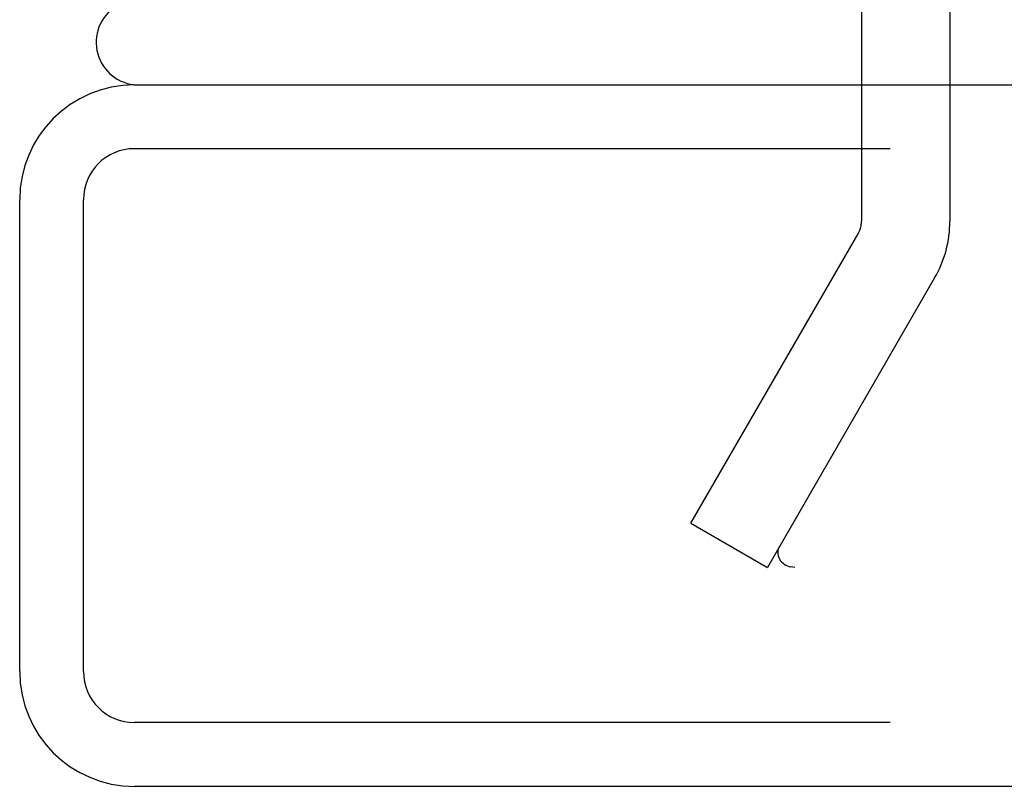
# Model space of a CAD drawing. Header units: inches. Extents: x 0 to 193, y 0 to 125.
# Tile 171 of 256: x 29.514 to 30.672, y 104.296 to 105.197. Entities that reach past the tile are written whole.
import ezdxf

# ---------------------------------------------------------------- set-up
doc = ezdxf.new("R2010")
doc.units = ezdxf.units.IN
doc.header["$LTSCALE"] = 10.635988
doc.header["$MEASUREMENT"] = 0
doc.linetypes.add('HIDDEN', pattern=[0.2, 0.1, -0.1])
doc.layers.add('DEFAULT_2', color=8, linetype='HIDDEN')
doc.layers.add('LEFTHAND_DOOR_ASSEMBLY', color=7, linetype='CONTINUOUS')

msp = doc.modelspace()

# ---------------------------------------------------------------- linework, layer by layer
at = {"layer": 'DEFAULT_2', "color": 8, "linetype": 'HIDDEN'}
for p, q in [((30.5044, 105.223), (30.5044, 104.9604)), ((30.6084, 105.223), (30.6084, 104.9604)), ((30.3038, 104.605), (30.5004, 104.9454)), ((30.5904, 104.8934), (30.3939, 104.553)), ((30.3038, 104.605), (30.3939, 104.553)), ((57.3894, 104.553), (30.4259, 104.553))]:
    msp.add_line(p, q, dxfattribs=at)
for points in [[(30.408, 104.5781), (30.4071, 104.5763), (30.4065, 104.5744), (30.4061, 104.5725), (30.4059, 104.5705), (30.4059, 104.5703)], [(30.4059, 104.5703), (30.406, 104.5686), (30.4064, 104.5667), (30.407, 104.5648), (30.4078, 104.563), (30.4089, 104.5612), (30.4102, 104.5596), (30.4117, 104.5582), (30.4134, 104.5568), (30.4152, 104.5557), (30.4172, 104.5548), (30.4193, 104.554), (30.4214, 104.5535)], [(30.4259, 104.553), (30.4237, 104.5531), (30.4214, 104.5535)]]:
    msp.add_lwpolyline(points, dxfattribs=at)
for radius in [0.03, 0.134]:
    msp.add_arc((30.4744, 104.9604), radius, 330, 360, dxfattribs=at)
at = {"layer": 'LEFTHAND_DOOR_ASSEMBLY', "color": 3, "linetype": 'Continuous'}
for p, q in [((29.6491, 105.1205), (58.1916, 105.1205)), ((29.5141, 104.4305), (29.5141, 104.9855)), ((58.1916, 104.2955), (29.6491, 104.2955))]:
    msp.add_line(p, q, dxfattribs=at)
at = {"layer": 'LEFTHAND_DOOR_ASSEMBLY', "color": 8, "linetype": 'HIDDEN'}
for p, q in [((58.1916, 105.0455), (29.6491, 105.0455)), ((29.5891, 104.4305), (29.5891, 104.9855)), ((58.1916, 104.3705), (29.6491, 104.3705))]:
    msp.add_line(p, q, dxfattribs=at)
at = {"layer": 'LEFTHAND_DOOR_ASSEMBLY', "color": 7, "linetype": 'Continuous'}
msp.add_arc((29.6541, 105.1705), 0.05, 122.6718, 268.2461, dxfattribs=at)
at = {"layer": 'LEFTHAND_DOOR_ASSEMBLY', "color": 3, "linetype": 'Continuous'}
for centre, start, end in [((29.6491, 104.9855), 90, 180), ((29.6491, 104.4305), 180, 270)]:
    msp.add_arc(centre, 0.135, start, end, dxfattribs=at)
at = {"layer": 'LEFTHAND_DOOR_ASSEMBLY', "color": 8, "linetype": 'HIDDEN'}
for centre, start, end in [((29.6491, 104.9855), 90, 180), ((29.6491, 104.4305), 180, 270)]:
    msp.add_arc(centre, 0.06, start, end, dxfattribs=at)

doc.saveas('drawing.dxf')
